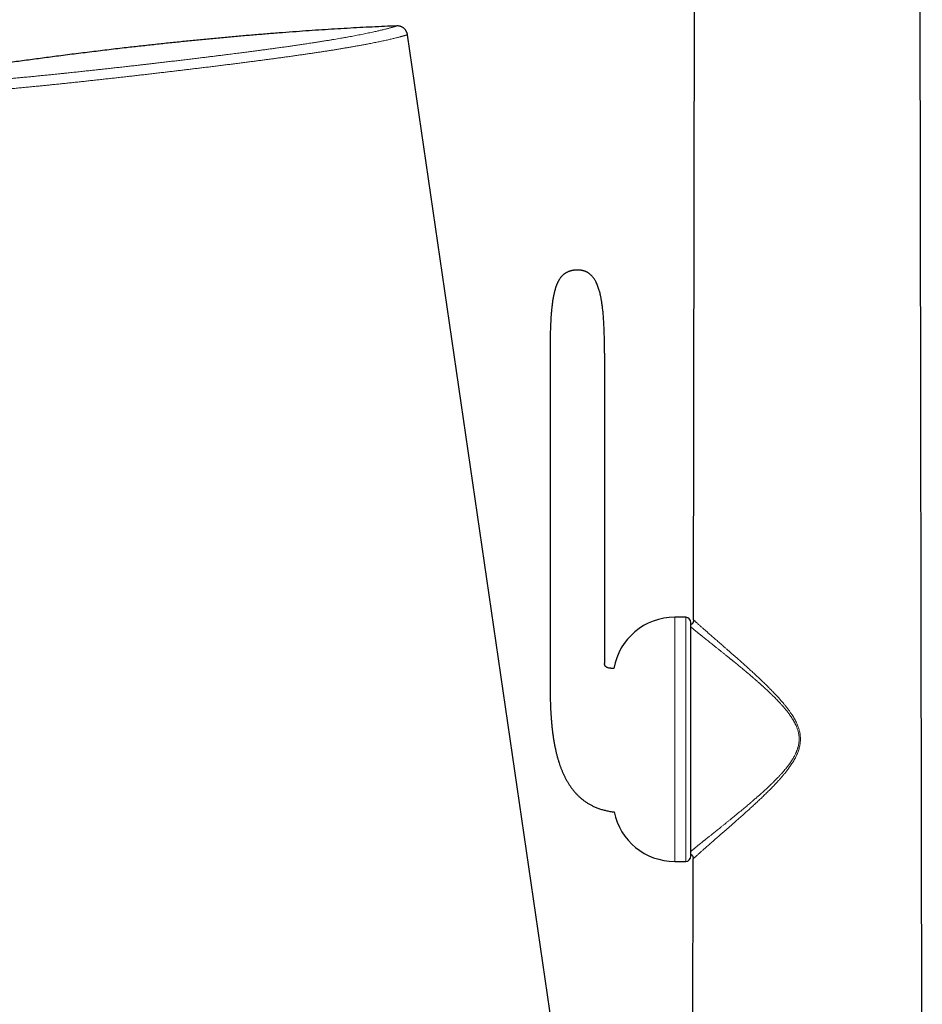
# Model space of a CAD drawing. Header units: millimetres. Extents: x 8 to 775, y 12 to 733.
# Tile 10 of 74: x 136 to 223, y 589 to 685. Entities that reach past the tile are written whole.
import ezdxf

# ---------------------------------------------------------------- set-up
doc = ezdxf.new("R2010")
doc.units = ezdxf.units.MM

msp = doc.modelspace()

# ---------------------------------------------------------------- linework, layer by layer
at = {"color": 7, "linetype": 'Continuous', "lineweight": 30}
for p, q in [((201.229, 626.298), (201.351, 696.33)), ((223.428, 561.787), (223.194, 696.33)), ((189.538, 572.98), (173.477, 683.068)), ((189.111, 660.078), (189.116, 660.08)), ((187.312, 652.158), (187.312, 622.058)), ((192.598, 652.158), (192.598, 622.058)), ((200.471, 626.543), (199.407, 626.543)), ((200.971, 603.354), (200.971, 626.043)), ((201.228, 626.282), (201.229, 626.298)), ((199.407, 602.854), (200.471, 602.854)), ((201.116, 561.795), (201.189, 603.098)), ((201.189, 603.098), (201.188, 603.114))]:
    msp.add_line(p, q, dxfattribs=at)
at = {"color": 252, "linetype": 'Continuous', "lineweight": 0}
for p, q in [((199.407, 602.854), (199.407, 626.543)), ((200.471, 602.854), (200.471, 626.543))]:
    msp.add_line(p, q, dxfattribs=at)
at = {"color": 7, "linetype": 'Continuous', "lineweight": 30}
for centre, radius, start, end in [((199.407, 620.543), 6, 90, 170.03702), ((200.471, 626.043), 0.5, 0, 90), ((199.407, 608.854), 6, 191.50164, 270), ((200.471, 603.354), 0.5, 270, 0)]:
    msp.add_arc(centre, radius, start, end, dxfattribs=at)
for points, knots in [([(172.447, 683.923), (172.051, 683.906), (171.256, 683.872), (170.058, 683.816), (168.851, 683.754), (167.634, 683.687), (166.408, 683.614), (165.172, 683.536), (163.928, 683.453), (162.654, 683.362), (161.35, 683.265), (160.017, 683.161), (158.673, 683.05), (157.32, 682.934), (155.958, 682.812), (154.589, 682.685), (153.214, 682.552), (151.832, 682.414), (150.442, 682.27), (149.042, 682.121), (147.634, 681.966), (146.131, 681.796), (144.533, 681.609), (142.839, 681.405), (141.133, 681.193), (139.477, 680.981), (137.872, 680.77), (136.319, 680.562), (134.757, 680.347), (133.185, 680.126), (131.605, 679.899), (130.017, 679.666), (128.419, 679.427), (126.736, 679.17), (124.966, 678.895), (123.109, 678.599), (121.241, 678.296), (119.363, 677.986), (117.474, 677.667), (115.574, 677.341), (113.718, 677.016), (111.906, 676.694), (110.139, 676.375), (108.364, 676.049), (106.58, 675.717), (104.788, 675.379), (102.939, 675.025), (101.032, 674.654), (99.067, 674.266), (97.093, 673.871), (95.11, 673.468), (93.119, 673.058), (91.158, 672.649), (89.228, 672.241), (87.328, 671.835), (85.422, 671.422), (83.509, 671.002), (81.514, 670.56), (79.438, 670.094), (77.279, 669.603), (75.113, 669.104), (72.939, 668.598), (70.758, 668.084), (68.569, 667.561), (66.374, 667.031), (64.066, 666.468), (61.645, 665.869), (59.111, 665.235), (56.569, 664.591), (54.019, 663.936), (51.462, 663.272), (48.897, 662.598), (46.396, 661.933), (43.961, 661.277), (41.592, 660.633), (39.217, 659.981), (36.837, 659.32), (34.452, 658.652), (32.861, 658.2), (32.064, 657.974)], [0, 0, 0, 0, 0.008312, 0.016694, 0.025144, 0.033662, 0.042248, 0.050902, 0.059623, 0.06841, 0.077687, 0.087037, 0.096458, 0.10595, 0.115514, 0.125147, 0.134783, 0.144487, 0.154259, 0.164098, 0.174004, 0.183976, 0.195814, 0.207742, 0.21976, 0.231867, 0.242751, 0.253705, 0.264728, 0.275819, 0.286977, 0.298203, 0.309495, 0.320852, 0.333912, 0.347057, 0.360284, 0.373593, 0.386984, 0.400455, 0.414005, 0.426494, 0.439049, 0.451668, 0.46435, 0.477095, 0.489902, 0.503835, 0.517838, 0.531911, 0.546053, 0.560263, 0.574539, 0.58806, 0.601639, 0.615275, 0.628966, 0.642713, 0.65812, 0.673593, 0.689132, 0.704735, 0.720401, 0.736129, 0.751918, 0.767766, 0.785951, 0.804209, 0.822541, 0.840944, 0.859417, 0.877957, 0.896563, 0.913675, 0.93084, 0.948057, 0.965323, 0.982638, 1, 1, 1, 1]), ([(190.877, 660.034), (190.875, 660.035), (190.87, 660.037), (190.86, 660.042), (190.848, 660.048), (190.835, 660.054), (190.821, 660.061), (190.807, 660.067), (190.793, 660.074), (190.779, 660.08), (190.765, 660.086), (190.751, 660.092), (190.737, 660.098), (190.722, 660.104), (190.702, 660.112), (190.674, 660.122), (190.639, 660.135), (190.601, 660.147), (190.561, 660.159), (190.52, 660.171), (190.481, 660.181), (190.442, 660.19), (190.403, 660.198), (190.361, 660.206), (190.321, 660.212), (190.288, 660.217), (190.259, 660.22), (190.231, 660.223), (190.197, 660.226), (190.16, 660.229), (190.118, 660.231), (190.071, 660.232), (190.021, 660.233), (189.969, 660.234), (189.919, 660.234), (189.873, 660.233), (189.83, 660.232), (189.79, 660.23), (189.753, 660.227), (189.719, 660.224), (189.686, 660.221), (189.652, 660.217), (189.614, 660.212), (189.571, 660.205), (189.53, 660.197), (189.491, 660.19), (189.457, 660.182), (189.425, 660.175), (189.395, 660.167), (189.366, 660.16), (189.339, 660.153), (189.315, 660.146), (189.297, 660.141), (189.285, 660.137), (189.275, 660.134), (189.266, 660.131), (189.255, 660.128), (189.243, 660.124), (189.23, 660.12), (189.216, 660.115), (189.202, 660.11), (189.187, 660.105), (189.173, 660.1), (189.158, 660.095), (189.145, 660.09), (189.132, 660.085), (189.12, 660.081), (189.114, 660.079), (189.111, 660.078)], [0, 0, 0, 0, 0.0363842, 0.0698354, 0.1004147, 0.1281793, 0.1531836, 0.1751058, 0.1944653, 0.2113114, 0.2256951, 0.2391206, 0.2495296, 0.2576784, 0.2669946, 0.2817548, 0.2976428, 0.3130091, 0.3269364, 0.3402119, 0.3537328, 0.3638912, 0.374916, 0.3875595, 0.3992065, 0.4083941, 0.4153014, 0.4230504, 0.4330449, 0.4444216, 0.4573339, 0.4715217, 0.4864529, 0.5005374, 0.5142577, 0.5270622, 0.5387702, 0.5497725, 0.5600453, 0.5695408, 0.5780792, 0.5867211, 0.597478, 0.6104307, 0.6228483, 0.6339854, 0.6452221, 0.6566386, 0.6680658, 0.6796438, 0.6917411, 0.7039349, 0.7137552, 0.7194853, 0.7246745, 0.7318855, 0.7412225, 0.7527357, 0.7664742, 0.7824889, 0.8008333, 0.8215648, 0.8447451, 0.8704434, 0.8987365, 0.9297064, 0.9634334, 1, 1, 1, 1]), ([(189.111, 660.078), (189.081, 660.067), (189.023, 660.044), (188.942, 660.007), (188.87, 659.969), (188.807, 659.932), (188.751, 659.896), (188.703, 659.862), (188.658, 659.829), (188.615, 659.794), (188.567, 659.752), (188.514, 659.703), (188.456, 659.644), (188.398, 659.579), (188.34, 659.509), (188.285, 659.435), (188.235, 659.362), (188.191, 659.291), (188.152, 659.225), (188.118, 659.164), (188.088, 659.106), (188.061, 659.051), (188.035, 658.997), (188.011, 658.946), (187.99, 658.895), (187.972, 658.853), (187.959, 658.821), (187.95, 658.8), (187.944, 658.783), (187.937, 658.766), (187.928, 658.742), (187.915, 658.707), (187.898, 658.659), (187.878, 658.603), (187.856, 658.536), (187.831, 658.461), (187.806, 658.375), (187.779, 658.279), (187.748, 658.166), (187.716, 658.036), (187.684, 657.892), (187.653, 657.746), (187.612, 657.529), (187.564, 657.24), (187.514, 656.88), (187.474, 656.525), (187.441, 656.179), (187.415, 655.845), (187.393, 655.518), (187.375, 655.199), (187.36, 654.889), (187.348, 654.589), (187.338, 654.302), (187.331, 654.034), (187.325, 653.777), (187.321, 653.522), (187.317, 653.255), (187.315, 653.041), (187.314, 652.887), (187.313, 652.801), (187.313, 652.725), (187.313, 652.66), (187.312, 652.614), (187.312, 652.583), (187.312, 652.564), (187.312, 652.541), (187.312, 652.51), (187.312, 652.465), (187.312, 652.407), (187.312, 652.336), (187.312, 652.252), (187.312, 652.19), (187.312, 652.158)], [0, 0, 0, 0, 0.01146, 0.021949, 0.031515, 0.040191, 0.047994, 0.054814, 0.06113, 0.067658, 0.074437, 0.083638, 0.093325, 0.103545, 0.114348, 0.125545, 0.136035, 0.145625, 0.155031, 0.163177, 0.170375, 0.178147, 0.184739, 0.191549, 0.198198, 0.204117, 0.207783, 0.210364, 0.212241, 0.214285, 0.216527, 0.221523, 0.227329, 0.234544, 0.242788, 0.252117, 0.262595, 0.274294, 0.287294, 0.304229, 0.321643, 0.339239, 0.356991, 0.399711, 0.442736, 0.485633, 0.52605, 0.565558, 0.604056, 0.641779, 0.678481, 0.713912, 0.74783, 0.780047, 0.808695, 0.838703, 0.870129, 0.90303, 0.91442, 0.924597, 0.933525, 0.941179, 0.947538, 0.949921, 0.952049, 0.954273, 0.957958, 0.96325, 0.970027, 0.978393, 0.988373, 1, 1, 1, 1]), ([(192.598, 652.158), (192.598, 652.266), (192.598, 652.48), (192.596, 652.795), (192.593, 653.098), (192.589, 653.389), (192.583, 653.67), (192.577, 653.94), (192.569, 654.199), (192.56, 654.452), (192.55, 654.699), (192.539, 654.939), (192.526, 655.17), (192.513, 655.39), (192.498, 655.601), (192.482, 655.82), (192.462, 656.046), (192.44, 656.277), (192.416, 656.494), (192.392, 656.7), (192.366, 656.893), (192.34, 657.072), (192.313, 657.237), (192.287, 657.389), (192.26, 657.532), (192.233, 657.667), (192.201, 657.818), (192.162, 657.985), (192.113, 658.173), (192.058, 658.361), (191.996, 658.551), (191.926, 658.74), (191.847, 658.927), (191.767, 659.092), (191.688, 659.235), (191.613, 659.356), (191.533, 659.471), (191.45, 659.577), (191.367, 659.67), (191.287, 659.75), (191.21, 659.818), (191.148, 659.866), (191.103, 659.899), (191.071, 659.921), (191.034, 659.945), (190.99, 659.973), (190.937, 660.003), (190.898, 660.023), (190.877, 660.034)], [0, 0, 0, 0, 0.039108, 0.076775, 0.113041, 0.147948, 0.181536, 0.213844, 0.24491, 0.274774, 0.304809, 0.333605, 0.361205, 0.387648, 0.412972, 0.437217, 0.466573, 0.494315, 0.520516, 0.545247, 0.568576, 0.590568, 0.610135, 0.628621, 0.646073, 0.66254, 0.678065, 0.701396, 0.724294, 0.747779, 0.771701, 0.795917, 0.820295, 0.84472, 0.861799, 0.878841, 0.895839, 0.912167, 0.927288, 0.940421, 0.952697, 0.964188, 0.968502, 0.972846, 0.978079, 0.984348, 0.991652, 1, 1, 1, 1]), ([(201.229, 626.282), (201.229, 626.277), (201.229, 626.268), (201.229, 626.253), (201.229, 626.239), (201.229, 626.224), (201.229, 626.211), (201.228, 626.2), (201.228, 626.191), (201.227, 626.183), (201.226, 626.176), (201.225, 626.168), (201.224, 626.16), (201.221, 626.143), (201.215, 626.117), (201.206, 626.085), (201.194, 626.051), (201.181, 626.02), (201.165, 625.991), (201.147, 625.963), (201.125, 625.936), (201.101, 625.911), (201.073, 625.887), (201.038, 625.864), (201.004, 625.845), (200.98, 625.836), (200.971, 625.833)], [0, 0, 0, 0, 0.095941, 0.179721, 0.251506, 0.311489, 0.359925, 0.384517, 0.404929, 0.42145, 0.434617, 0.440262, 0.450682, 0.466404, 0.505148, 0.550104, 0.594909, 0.637749, 0.678929, 0.719192, 0.765768, 0.806581, 0.852766, 0.904945, 0.964098, 1, 1, 1, 1]), ([(187.312, 622.058), (187.312, 621.964), (187.312, 621.779), (187.311, 621.508), (187.31, 621.244), (187.309, 620.988), (187.309, 620.654), (187.309, 620.24), (187.311, 619.835), (187.314, 619.518), (187.317, 619.287), (187.32, 619.049), (187.325, 618.802), (187.332, 618.546), (187.34, 618.281), (187.35, 618.008), (187.362, 617.712), (187.379, 617.393), (187.399, 617.05), (187.424, 616.696), (187.454, 616.334), (187.489, 615.967), (187.529, 615.603), (187.575, 615.235), (187.628, 614.864), (187.688, 614.492), (187.754, 614.131), (187.825, 613.781), (187.9, 613.452), (187.977, 613.142), (188.056, 612.851), (188.14, 612.57), (188.228, 612.298), (188.321, 612.033), (188.421, 611.773), (188.527, 611.516), (188.64, 611.263), (188.761, 611.014), (188.89, 610.77), (189.026, 610.532), (189.171, 610.299), (189.325, 610.074), (189.485, 609.857), (189.652, 609.65), (189.826, 609.453), (190.007, 609.265), (190.167, 609.114), (190.3, 608.997), (190.405, 608.909), (190.514, 608.823), (190.629, 608.735), (190.756, 608.645), (190.882, 608.561), (191.007, 608.482), (191.129, 608.41), (191.259, 608.338), (191.398, 608.266), (191.544, 608.195), (191.699, 608.125), (191.863, 608.058), (192.036, 607.993), (192.21, 607.934), (192.384, 607.881), (192.557, 607.834), (192.739, 607.789), (192.929, 607.749), (193.129, 607.712), (193.329, 607.681), (193.464, 607.665), (193.528, 607.658)], [0, 0, 0, 0, 0.016232, 0.031881, 0.047044, 0.061835, 0.076249, 0.104682, 0.133462, 0.146394, 0.159615, 0.173352, 0.187603, 0.202367, 0.217641, 0.23342, 0.249698, 0.268902, 0.288731, 0.309169, 0.330194, 0.351666, 0.372847, 0.393596, 0.415899, 0.43764, 0.458803, 0.479379, 0.499361, 0.517262, 0.534656, 0.551544, 0.567931, 0.584067, 0.600153, 0.616189, 0.632172, 0.648105, 0.663991, 0.679835, 0.695646, 0.711405, 0.727037, 0.74225, 0.757377, 0.772443, 0.787474, 0.795343, 0.803214, 0.811102, 0.819402, 0.828336, 0.837919, 0.845684, 0.85385, 0.862427, 0.87143, 0.880875, 0.890601, 0.900791, 0.911471, 0.922665, 0.932588, 0.942923, 0.953691, 0.964916, 0.976622, 0.988838, 1, 1, 1, 1]), ([(193.499, 621.581), (193.491, 621.581), (193.456, 621.58), (193.395, 621.581), (193.316, 621.584), (193.238, 621.588), (193.159, 621.595), (193.078, 621.606), (193, 621.62), (192.923, 621.641), (192.856, 621.665), (192.801, 621.693), (192.755, 621.722), (192.712, 621.757), (192.679, 621.793), (192.656, 621.826), (192.64, 621.855), (192.628, 621.882), (192.619, 621.909), (192.611, 621.937), (192.604, 621.971), (192.599, 622.012), (192.598, 622.042), (192.598, 622.058)], [0, 0, 0, 0, 0.020968, 0.090179, 0.157441, 0.222576, 0.293816, 0.362636, 0.431578, 0.500268, 0.568839, 0.613606, 0.660114, 0.708555, 0.755605, 0.78536, 0.814237, 0.843749, 0.865587, 0.891538, 0.9221, 0.957953, 1, 1, 1, 1]), ([(200.971, 603.547), (200.974, 603.546), (200.989, 603.539), (201.015, 603.523), (201.05, 603.496), (201.085, 603.463), (201.114, 603.424), (201.136, 603.386), (201.152, 603.351), (201.163, 603.321), (201.17, 603.299), (201.174, 603.283), (201.177, 603.271), (201.179, 603.26), (201.181, 603.249), (201.182, 603.239), (201.184, 603.227), (201.185, 603.213), (201.186, 603.195), (201.187, 603.176), (201.188, 603.155), (201.188, 603.134), (201.188, 603.12), (201.188, 603.113)], [0, 0, 0, 0, 0.009898, 0.071735, 0.122811, 0.193908, 0.269107, 0.322471, 0.377755, 0.425007, 0.453341, 0.475138, 0.490557, 0.505482, 0.522842, 0.543587, 0.568284, 0.597275, 0.653093, 0.72099, 0.801297, 0.894242, 1, 1, 1, 1])]:
    msp.add_open_spline(points, degree=3, knots=knots, dxfattribs=at)
at = {"color": 252, "linetype": 'Continuous', "lineweight": 0}
for points, knots in [([(131.362, 678.514), (131.463, 678.522), (131.664, 678.537), (131.97, 678.56), (132.278, 678.585), (132.635, 678.613), (133.04, 678.647), (133.497, 678.685), (133.96, 678.725), (134.43, 678.766), (134.905, 678.809), (135.37, 678.851), (135.823, 678.893), (136.263, 678.934), (136.707, 678.976), (137.155, 679.019), (137.608, 679.064), (138.065, 679.109), (138.525, 679.155), (138.941, 679.196), (139.312, 679.234), (139.637, 679.267), (139.963, 679.301), (140.359, 679.342), (140.827, 679.391), (141.367, 679.448), (141.91, 679.506), (142.43, 679.561), (142.925, 679.615), (143.397, 679.666), (143.869, 679.718), (144.359, 679.772), (144.866, 679.828), (145.39, 679.887), (145.915, 679.945), (146.442, 680.005), (146.969, 680.065), (147.446, 680.119), (147.872, 680.168), (148.249, 680.211), (148.625, 680.255), (149.054, 680.305), (149.535, 680.361), (150.068, 680.423), (150.599, 680.486), (151.13, 680.549), (151.661, 680.612), (152.19, 680.675), (152.717, 680.739), (153.219, 680.8), (153.696, 680.858), (154.148, 680.914), (154.598, 680.969), (155.046, 681.025), (155.492, 681.08), (155.889, 681.13), (156.238, 681.174), (156.54, 681.213), (156.841, 681.251), (157.209, 681.298), (157.642, 681.354), (158.138, 681.418), (158.629, 681.483), (159.093, 681.544), (159.53, 681.602), (159.941, 681.658), (160.347, 681.713), (160.766, 681.771), (161.198, 681.83), (161.64, 681.892), (162.076, 681.954), (162.507, 682.016), (162.931, 682.078), (163.295, 682.132), (163.604, 682.178), (163.858, 682.216), (164.11, 682.254), (164.411, 682.3), (164.759, 682.354), (165.15, 682.416), (165.533, 682.477), (165.889, 682.535), (166.221, 682.59), (166.528, 682.641), (166.828, 682.693), (167.132, 682.745), (167.438, 682.799), (167.745, 682.854), (168.043, 682.909), (168.333, 682.963), (168.614, 683.016), (168.895, 683.07), (169.174, 683.126), (169.45, 683.182), (169.715, 683.236), (169.968, 683.29), (170.21, 683.343), (170.427, 683.391), (170.62, 683.435), (170.793, 683.475), (170.957, 683.514), (171.119, 683.553), (171.279, 683.592), (171.433, 683.632), (171.577, 683.669), (171.71, 683.704), (171.833, 683.738), (171.946, 683.769), (172.05, 683.799), (172.143, 683.826), (172.224, 683.851), (172.293, 683.872), (172.349, 683.89), (172.389, 683.903), (172.416, 683.912), (172.434, 683.918), (172.445, 683.922), (172.447, 683.923), (172.447, 683.923), (172.447, 683.923)], [0, 0, 0, 0, 0.006599, 0.013198, 0.019803, 0.026407, 0.035835, 0.045263, 0.054691, 0.064156, 0.073622, 0.083087, 0.091592, 0.100098, 0.108604, 0.117109, 0.125663, 0.134219, 0.142774, 0.151329, 0.157271, 0.163213, 0.169159, 0.175105, 0.184816, 0.194526, 0.204255, 0.213983, 0.222328, 0.230673, 0.23903, 0.247386, 0.256596, 0.265806, 0.275015, 0.284259, 0.293504, 0.302749, 0.309357, 0.315965, 0.322579, 0.329193, 0.338597, 0.348003, 0.35741, 0.366814, 0.376285, 0.385758, 0.39523, 0.404701, 0.412949, 0.421198, 0.429446, 0.437719, 0.445993, 0.454266, 0.459977, 0.465689, 0.471405, 0.47712, 0.486756, 0.496391, 0.506044, 0.515698, 0.524024, 0.53235, 0.540688, 0.549026, 0.55846, 0.567895, 0.57733, 0.586802, 0.596275, 0.605747, 0.611685, 0.617624, 0.623566, 0.629509, 0.639214, 0.648919, 0.658642, 0.668365, 0.676707, 0.685049, 0.693402, 0.701756, 0.710962, 0.72017, 0.729377, 0.738619, 0.747862, 0.757104, 0.767249, 0.777395, 0.78754, 0.797732, 0.807926, 0.818118, 0.82653, 0.834941, 0.843365, 0.851789, 0.861279, 0.870771, 0.880262, 0.889792, 0.899322, 0.908851, 0.918921, 0.928993, 0.939063, 0.949179, 0.959296, 0.969411, 0.977054, 0.984696, 0.992348, 0.999999, 1, 1, 1, 1]), ([(173.477, 683.068), (173.477, 683.068), (173.476, 683.067), (173.47, 683.065), (173.46, 683.062), (173.444, 683.057), (173.421, 683.049), (173.388, 683.039), (173.349, 683.026), (173.301, 683.012), (173.247, 682.996), (173.19, 682.979), (173.133, 682.962), (173.078, 682.947), (173.018, 682.93), (172.954, 682.912), (172.885, 682.893), (172.81, 682.873), (172.731, 682.852), (172.63, 682.826), (172.502, 682.793), (172.344, 682.753), (172.173, 682.711), (171.993, 682.668), (171.804, 682.624), (171.607, 682.579), (171.399, 682.532), (171.186, 682.486), (170.97, 682.44), (170.751, 682.394), (170.524, 682.347), (170.287, 682.299), (170.042, 682.25), (169.815, 682.206), (169.609, 682.167), (169.428, 682.132), (169.242, 682.097), (169.011, 682.055), (168.732, 682.004), (168.4, 681.945), (168.058, 681.885), (167.711, 681.825), (167.359, 681.765), (167.002, 681.706), (166.637, 681.646), (166.273, 681.587), (165.912, 681.53), (165.554, 681.474), (165.188, 681.418), (164.816, 681.361), (164.437, 681.304), (164.049, 681.246), (163.654, 681.188), (163.251, 681.13), (162.841, 681.071), (162.424, 681.012), (162.001, 680.953), (161.586, 680.895), (161.18, 680.839), (160.783, 680.785), (160.381, 680.731), (159.975, 680.676), (159.564, 680.621), (159.148, 680.566), (158.728, 680.512), (158.288, 680.454), (157.828, 680.395), (157.347, 680.333), (156.861, 680.271), (156.375, 680.21), (155.888, 680.149), (155.401, 680.088), (154.91, 680.027), (154.415, 679.966), (153.918, 679.905), (153.433, 679.846), (152.962, 679.789), (152.505, 679.734), (152.047, 679.679), (151.586, 679.624), (151.123, 679.568), (150.657, 679.513), (150.191, 679.458), (149.705, 679.401), (149.201, 679.342), (148.677, 679.282), (148.152, 679.221), (147.639, 679.162), (147.136, 679.104), (146.646, 679.048), (146.156, 678.993), (145.665, 678.937), (145.174, 678.882), (144.683, 678.827), (144.191, 678.773), (143.7, 678.719), (143.21, 678.665), (142.72, 678.611), (142.231, 678.558), (141.741, 678.506), (141.249, 678.453), (140.757, 678.401), (140.267, 678.349), (139.778, 678.298), (139.292, 678.248), (138.827, 678.201), (138.385, 678.156), (137.963, 678.113), (137.544, 678.071), (137.083, 678.026), (136.582, 677.977), (136.041, 677.925), (135.505, 677.874), (134.973, 677.824), (134.447, 677.776), (133.924, 677.729), (133.406, 677.683), (132.891, 677.639), (132.383, 677.596), (131.882, 677.555), (131.387, 677.515), (131.064, 677.49), (130.902, 677.477)], [0, 0, 0, 0, 0.0056343, 0.0112686, 0.0169066, 0.0225446, 0.0300844, 0.0376248, 0.0451647, 0.052724, 0.0602838, 0.0678431, 0.0735299, 0.0792167, 0.0849071, 0.0905975, 0.0964795, 0.1023615, 0.1082475, 0.1141334, 0.1238507, 0.1335679, 0.1433033, 0.1530387, 0.1623865, 0.1717343, 0.1810982, 0.1904622, 0.199059, 0.2076567, 0.2162535, 0.2248787, 0.2335048, 0.24213, 0.2480099, 0.2538898, 0.2597738, 0.2656577, 0.2753717, 0.2850857, 0.2948179, 0.3045501, 0.3138954, 0.3232406, 0.3326021, 0.3419635, 0.3505585, 0.3591542, 0.3677491, 0.3763726, 0.3849968, 0.3936203, 0.4023498, 0.4110801, 0.4198096, 0.428569, 0.4373292, 0.4460886, 0.4540142, 0.461941, 0.4698678, 0.4777934, 0.4857588, 0.4937255, 0.5016921, 0.5096576, 0.5185492, 0.5274408, 0.5363464, 0.545252, 0.5539814, 0.5627117, 0.5714411, 0.5802003, 0.5889603, 0.5977196, 0.6056448, 0.6135712, 0.6214976, 0.6294228, 0.6373878, 0.645354, 0.6533202, 0.6612852, 0.6701761, 0.6790671, 0.687972, 0.6968769, 0.705177, 0.7134778, 0.721778, 0.7301037, 0.7384302, 0.7467559, 0.755127, 0.7634988, 0.7718698, 0.7802672, 0.7886653, 0.7970626, 0.805611, 0.8141602, 0.8227085, 0.8312849, 0.8398621, 0.8484385, 0.8559931, 0.8635478, 0.871111, 0.8786743, 0.8886625, 0.8986519, 0.9086401, 0.9186731, 0.9287073, 0.9387403, 0.948926, 0.9591131, 0.9692989, 0.9795321, 0.9897667, 1, 1, 1, 1]), ([(201.229, 626.298), (201.23, 626.297), (201.231, 626.296), (201.245, 626.284), (201.265, 626.265), (201.295, 626.238), (201.333, 626.204), (201.378, 626.162), (201.432, 626.113), (201.493, 626.057), (201.563, 625.994), (201.641, 625.923), (201.727, 625.846), (201.82, 625.762), (201.921, 625.672), (202.027, 625.578), (202.139, 625.478), (202.256, 625.374), (202.379, 625.265), (202.514, 625.146), (202.662, 625.016), (202.822, 624.876), (202.987, 624.732), (203.158, 624.582), (203.332, 624.43), (203.51, 624.275), (203.691, 624.117), (203.877, 623.956), (204.078, 623.78), (204.297, 623.59), (204.533, 623.384), (204.773, 623.174), (205.018, 622.959), (205.266, 622.742), (205.54, 622.501), (205.839, 622.236), (206.164, 621.946), (206.493, 621.651), (206.824, 621.351), (207.157, 621.045), (207.485, 620.74), (207.808, 620.436), (208.125, 620.131), (208.442, 619.821), (208.758, 619.503), (209.051, 619.201), (209.32, 618.914), (209.566, 618.646), (209.807, 618.371), (210.026, 618.111), (210.225, 617.865), (210.402, 617.634), (210.574, 617.399), (210.726, 617.177), (210.859, 616.971), (210.974, 616.781), (211.083, 616.586), (211.184, 616.388), (211.279, 616.184), (211.357, 615.993), (211.421, 615.815), (211.471, 615.653), (211.515, 615.488), (211.55, 615.322), (211.578, 615.154), (211.596, 614.984), (211.606, 614.813), (211.607, 614.633), (211.596, 614.446), (211.574, 614.253), (211.54, 614.062), (211.496, 613.872), (211.441, 613.685), (211.378, 613.501), (211.304, 613.311), (211.217, 613.116), (211.117, 612.916), (211.01, 612.72), (210.897, 612.528), (210.778, 612.339), (210.634, 612.124), (210.463, 611.884), (210.265, 611.622), (210.06, 611.367), (209.852, 611.118), (209.639, 610.874), (209.424, 610.635), (209.206, 610.4), (208.95, 610.13), (208.654, 609.828), (208.32, 609.495), (207.983, 609.168), (207.646, 608.846), (207.31, 608.532), (206.982, 608.229), (206.663, 607.938), (206.353, 607.658), (206.046, 607.383), (205.742, 607.113), (205.452, 606.855), (205.173, 606.61), (204.908, 606.377), (204.646, 606.148), (204.388, 605.923), (204.135, 605.702), (203.887, 605.486), (203.662, 605.29), (203.459, 605.113), (203.278, 604.955), (203.103, 604.802), (202.933, 604.653), (202.769, 604.509), (202.61, 604.37), (202.464, 604.241), (202.328, 604.122), (202.204, 604.011), (202.085, 603.906), (201.972, 603.806), (201.867, 603.712), (201.77, 603.625), (201.68, 603.544), (201.598, 603.47), (201.522, 603.401), (201.452, 603.338), (201.391, 603.282), (201.337, 603.232), (201.291, 603.19), (201.253, 603.156), (201.224, 603.129), (201.204, 603.111), (201.191, 603.099), (201.189, 603.098), (201.189, 603.098)], [0, 0, 0, 0, 0.006926, 0.013809, 0.020662, 0.027497, 0.034325, 0.041035, 0.04776, 0.054512, 0.061298, 0.068219, 0.075121, 0.082012, 0.088894, 0.095775, 0.102541, 0.109324, 0.116129, 0.122963, 0.130768, 0.13856, 0.146339, 0.154106, 0.161866, 0.169489, 0.17712, 0.184762, 0.192421, 0.201564, 0.21074, 0.219953, 0.229184, 0.238393, 0.247584, 0.259264, 0.270933, 0.282598, 0.294267, 0.305945, 0.317639, 0.328684, 0.339753, 0.350851, 0.361984, 0.373159, 0.382066, 0.390973, 0.39988, 0.408791, 0.415802, 0.422825, 0.42986, 0.436888, 0.4422, 0.447508, 0.452817, 0.458134, 0.46347, 0.468838, 0.472878, 0.476912, 0.480939, 0.484959, 0.48898, 0.493018, 0.497082, 0.50114, 0.505743, 0.510331, 0.514922, 0.519531, 0.524162, 0.528771, 0.533354, 0.538684, 0.544006, 0.549331, 0.554669, 0.560014, 0.565348, 0.573309, 0.581232, 0.58913, 0.597011, 0.604882, 0.612746, 0.620607, 0.628467, 0.640209, 0.651962, 0.663729, 0.675493, 0.687227, 0.69891, 0.709889, 0.720839, 0.731763, 0.742668, 0.753559, 0.763454, 0.773347, 0.783245, 0.793156, 0.803087, 0.813047, 0.823038, 0.830877, 0.838681, 0.846461, 0.854222, 0.861969, 0.869709, 0.87745, 0.884355, 0.891273, 0.898202, 0.905106, 0.911967, 0.918674, 0.925357, 0.932025, 0.938687, 0.945473, 0.952273, 0.959097, 0.965957, 0.972857, 0.979638, 0.986421, 0.993207, 1, 1, 1, 1]), ([(200.971, 603.833), (200.994, 603.852), (201.033, 603.884), (201.095, 603.935), (201.154, 603.984), (201.218, 604.035), (201.285, 604.09), (201.356, 604.149), (201.432, 604.21), (201.522, 604.283), (201.628, 604.369), (201.752, 604.469), (201.884, 604.576), (201.994, 604.664), (202.076, 604.731), (202.129, 604.773), (202.182, 604.815), (202.237, 604.859), (202.292, 604.903), (202.348, 604.948), (202.406, 604.994), (202.507, 605.075), (202.656, 605.194), (202.837, 605.34), (203.007, 605.476), (203.163, 605.6), (203.324, 605.729), (203.483, 605.856), (203.655, 605.993), (203.839, 606.142), (204.044, 606.306), (204.251, 606.472), (204.461, 606.641), (204.675, 606.814), (204.901, 606.997), (205.079, 607.142), (205.207, 607.246), (205.28, 607.306), (205.354, 607.367), (205.43, 607.429), (205.506, 607.491), (205.584, 607.555), (205.663, 607.62), (205.764, 607.704), (205.888, 607.807), (205.997, 607.897), (206.068, 607.956), (206.1, 607.983), (206.133, 608.01), (206.166, 608.038), (206.2, 608.066), (206.276, 608.13), (206.396, 608.231), (206.565, 608.374), (206.693, 608.482), (206.775, 608.552), (206.81, 608.582), (206.845, 608.612), (206.881, 608.642), (206.917, 608.673), (206.949, 608.701), (206.993, 608.739), (207.053, 608.79), (207.126, 608.853), (207.197, 608.916), (207.267, 608.976), (207.341, 609.04), (207.421, 609.111), (207.505, 609.184), (207.586, 609.256), (207.659, 609.321), (207.724, 609.379), (207.78, 609.429), (207.82, 609.464), (207.844, 609.487), (207.857, 609.498), (207.869, 609.509), (207.885, 609.523), (207.931, 609.565), (208.007, 609.634), (208.127, 609.743), (208.261, 609.867), (208.407, 610.003), (208.544, 610.131), (208.67, 610.251), (208.761, 610.339), (208.821, 610.397), (208.853, 610.428), (208.886, 610.461), (208.919, 610.493), (208.951, 610.525), (209.022, 610.595), (209.124, 610.697), (209.256, 610.83), (209.366, 610.943), (209.461, 611.042), (209.541, 611.128), (209.619, 611.212), (209.702, 611.302), (209.813, 611.425), (209.95, 611.579), (210.101, 611.757), (210.244, 611.931), (210.377, 612.1), (210.473, 612.228), (210.539, 612.317), (210.576, 612.369), (210.613, 612.421), (210.649, 612.474), (210.685, 612.526), (210.719, 612.577), (210.772, 612.658), (210.842, 612.767), (210.93, 612.914), (211.015, 613.067), (211.097, 613.225), (211.159, 613.356), (211.204, 613.46), (211.236, 613.538), (211.267, 613.616), (211.295, 613.693), (211.321, 613.771), (211.345, 613.848), (211.367, 613.924), (211.392, 614.018), (211.417, 614.129), (211.441, 614.258), (211.459, 614.387), (211.471, 614.516), (211.478, 614.656), (211.477, 614.807), (211.468, 614.97), (211.449, 615.133), (211.422, 615.283), (211.392, 615.42), (211.359, 615.544), (211.321, 615.669), (211.277, 615.795), (211.235, 615.904), (211.196, 615.997), (211.162, 616.073), (211.127, 616.149), (211.09, 616.225), (211.05, 616.302), (211.009, 616.38), (210.966, 616.459), (210.903, 616.568), (210.818, 616.708), (210.707, 616.879), (210.619, 617.007), (210.558, 617.093), (210.528, 617.135), (210.497, 617.176), (210.466, 617.218), (210.434, 617.26), (210.402, 617.303), (210.369, 617.346), (210.311, 617.42), (210.226, 617.528), (210.122, 617.654), (210.025, 617.769), (209.936, 617.872), (209.845, 617.976), (209.758, 618.073), (209.655, 618.186), (209.532, 618.318), (209.381, 618.477), (209.221, 618.642), (209.053, 618.812), (208.928, 618.935), (208.851, 619.009), (208.826, 619.034), (208.802, 619.058), (208.777, 619.082), (208.751, 619.106), (208.726, 619.131), (208.659, 619.195), (208.554, 619.295), (208.409, 619.432), (208.254, 619.576), (208.14, 619.681), (208.069, 619.745), (208.051, 619.762), (208.034, 619.778), (208.015, 619.794), (207.997, 619.811), (207.979, 619.827), (207.961, 619.843), (207.932, 619.87), (207.888, 619.91), (207.826, 619.965), (207.762, 620.022), (207.698, 620.08), (207.633, 620.138), (207.563, 620.199), (207.491, 620.263), (207.412, 620.333), (207.33, 620.404), (207.249, 620.475), (207.187, 620.529), (207.143, 620.566), (207.115, 620.591), (207.088, 620.614), (207.063, 620.635), (207.038, 620.657), (207.01, 620.682), (206.956, 620.728), (206.879, 620.794), (206.761, 620.894), (206.626, 621.01), (206.474, 621.138), (206.33, 621.259), (206.19, 621.376), (206.045, 621.497), (205.886, 621.629), (205.715, 621.77), (205.541, 621.914), (205.373, 622.051), (205.246, 622.155), (205.156, 622.228), (205.102, 622.273), (205.048, 622.317), (204.994, 622.36), (204.941, 622.404), (204.888, 622.446), (204.805, 622.513), (204.694, 622.604), (204.52, 622.745), (204.316, 622.909), (204.121, 623.065), (203.97, 623.186), (203.859, 623.275), (203.751, 623.362), (203.645, 623.447), (203.537, 623.533), (203.425, 623.622), (203.28, 623.738), (203.108, 623.876), (202.914, 624.031), (202.728, 624.179), (202.552, 624.32), (202.384, 624.454), (202.225, 624.581), (202.107, 624.676), (202.024, 624.742), (201.974, 624.783), (201.925, 624.822), (201.876, 624.861), (201.829, 624.899), (201.783, 624.937), (201.738, 624.973), (201.662, 625.034), (201.56, 625.117), (201.441, 625.213), (201.336, 625.298), (201.243, 625.375), (201.158, 625.444), (201.086, 625.503), (201.027, 625.552), (200.99, 625.582), (200.973, 625.596), (200.971, 625.598)], [0, 0, 0, 0, 0.00728, 0.012618, 0.017947, 0.023316, 0.028727, 0.034181, 0.039681, 0.045228, 0.052935, 0.060739, 0.068645, 0.076656, 0.079584, 0.082447, 0.085329, 0.08823, 0.091152, 0.094095, 0.097057, 0.10004, 0.109551, 0.11927, 0.126342, 0.133524, 0.140817, 0.148118, 0.154799, 0.163309, 0.171999, 0.180868, 0.189163, 0.19797, 0.207052, 0.216409, 0.219322, 0.222198, 0.225115, 0.228073, 0.231071, 0.234111, 0.237192, 0.240314, 0.245909, 0.251631, 0.252891, 0.254135, 0.255393, 0.256668, 0.257958, 0.259264, 0.265397, 0.271853, 0.278634, 0.279949, 0.281276, 0.282614, 0.283964, 0.285325, 0.286697, 0.287629, 0.290387, 0.293484, 0.295934, 0.298561, 0.301365, 0.304352, 0.307737, 0.310815, 0.313586, 0.316051, 0.31818, 0.320012, 0.320526, 0.321011, 0.321466, 0.321892, 0.322769, 0.32673, 0.330556, 0.336482, 0.342053, 0.34727, 0.352132, 0.356641, 0.357775, 0.359064, 0.360344, 0.361613, 0.362872, 0.364122, 0.369875, 0.374824, 0.379595, 0.382894, 0.386102, 0.389219, 0.392321, 0.396159, 0.402797, 0.40916, 0.415251, 0.421071, 0.426621, 0.428281, 0.430034, 0.431768, 0.433483, 0.435179, 0.436857, 0.438515, 0.44298, 0.447306, 0.452279, 0.457065, 0.461669, 0.463892, 0.466157, 0.468391, 0.470595, 0.47277, 0.474917, 0.477038, 0.479133, 0.482652, 0.486154, 0.489619, 0.493052, 0.496462, 0.500766, 0.505095, 0.50946, 0.513873, 0.517251, 0.520666, 0.524146, 0.527696, 0.531322, 0.533544, 0.535743, 0.537982, 0.540263, 0.542585, 0.54495, 0.547357, 0.549809, 0.55509, 0.560569, 0.566253, 0.567695, 0.56907, 0.570461, 0.57187, 0.573295, 0.574738, 0.576198, 0.577675, 0.582431, 0.587359, 0.590984, 0.594697, 0.5985, 0.602277, 0.605348, 0.611065, 0.617079, 0.623392, 0.630003, 0.636914, 0.637933, 0.638874, 0.639826, 0.64079, 0.641765, 0.642753, 0.643752, 0.649454, 0.654843, 0.660514, 0.667199, 0.667874, 0.668553, 0.669236, 0.669921, 0.670611, 0.671303, 0.671999, 0.672628, 0.674652, 0.676999, 0.679671, 0.68193, 0.684377, 0.687014, 0.689839, 0.692626, 0.696013, 0.699111, 0.701921, 0.703037, 0.704101, 0.705111, 0.706068, 0.706973, 0.707946, 0.709332, 0.71308, 0.716734, 0.722806, 0.728599, 0.734114, 0.73935, 0.744753, 0.750848, 0.75784, 0.764627, 0.771209, 0.777586, 0.779728, 0.781894, 0.78405, 0.786194, 0.788326, 0.790447, 0.792556, 0.798299, 0.803956, 0.813844, 0.823461, 0.828263, 0.832995, 0.837657, 0.84225, 0.846773, 0.851811, 0.857071, 0.866322, 0.875393, 0.884286, 0.893006, 0.901554, 0.909936, 0.918153, 0.921032, 0.92391, 0.926775, 0.929625, 0.932463, 0.935287, 0.938098, 0.940896, 0.949609, 0.958204, 0.965783, 0.973279, 0.980695, 0.988038, 0.993649, 0.999237, 1, 1, 1, 1])]:
    msp.add_open_spline(points, degree=3, knots=knots, dxfattribs=at)
at = {"color": 7, "linetype": 'Continuous', "lineweight": 30}
msp.add_open_spline([(173.477, 683.068), (173.472, 683.098), (173.462, 683.158), (173.436, 683.246), (173.402, 683.332), (173.361, 683.414), (173.313, 683.491), (173.257, 683.565), (173.195, 683.632), (173.127, 683.694), (173.054, 683.749), (172.976, 683.798), (172.894, 683.839), (172.808, 683.872), (172.72, 683.897), (172.63, 683.914), (172.539, 683.924), (172.478, 683.923), (172.447, 683.923)], degree=3, dxfattribs=at)

doc.saveas('drawing.dxf')
